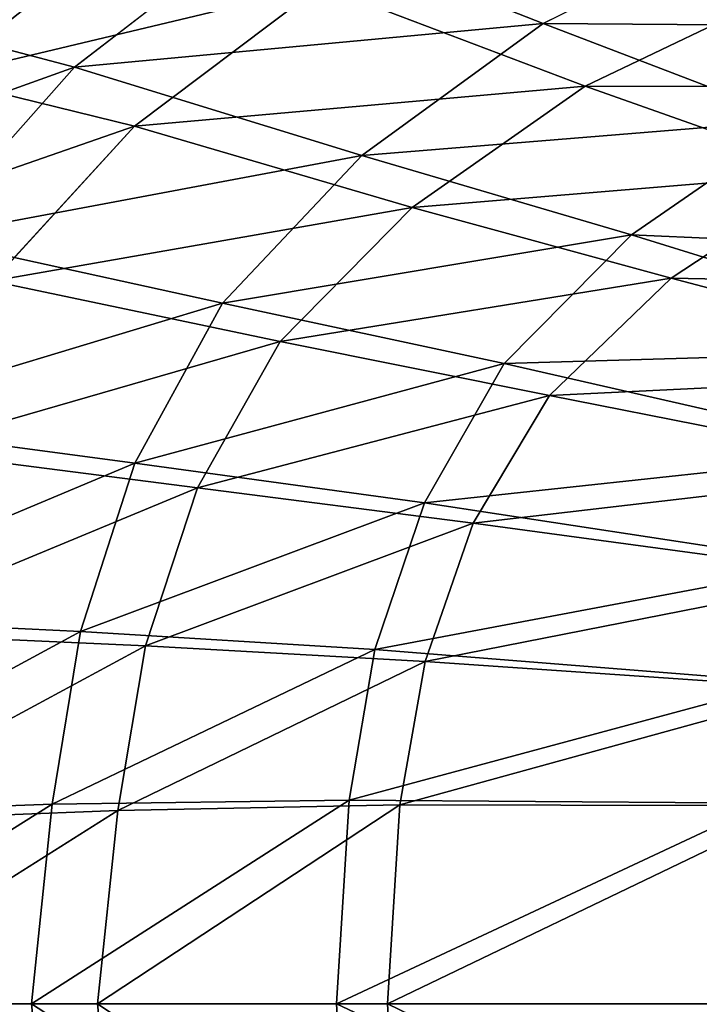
# Model space of a CAD drawing. Extents: x 0 to 1.75, y -0.8 to 0.
# Tile 16 of 77: x 0.29 to 0.43, y -0.4 to -0.21. Entities that reach past the tile are written whole.
import ezdxf

# ---------------------------------------------------------------- set-up
doc = ezdxf.new("R2010")
doc.units = 0
doc.layers.add('L1_BECKEN_AUSSEN_0', color=7, linetype='CONTINUOUS')
doc.layers.add('L2_BECKEN_INNEN_0', color=7, linetype='CONTINUOUS')

msp = doc.modelspace()

# ---------------------------------------------------------------- linework, layer by layer
at = {"layer": 'L1_BECKEN_AUSSEN_0', "color": 153, "invisible_edges": 8}
for points in [[(0.34355, -0.187754, 0.259266), (0.305276, -0.217363, 0.259266), (0.264953, -0.206775, 0.299011), (0.34355, -0.187754, 0.259266)], [(0.396676, -0.208864, 0.220026), (0.305276, -0.217363, 0.259266), (0.34355, -0.187754, 0.259266), (0.396676, -0.208864, 0.220026)], [(0.438577, -0.187821, 0.220026), (0.396676, -0.208864, 0.220026), (0.34355, -0.187754, 0.259266), (0.438577, -0.187821, 0.220026)], [(0.484328, -0.209373, 0.190695), (0.396676, -0.208864, 0.220026), (0.438577, -0.187821, 0.220026), (0.484328, -0.209373, 0.190695)], [(0.305276, -0.217363, 0.259266), (0.234282, -0.242685, 0.299011), (0.264953, -0.206775, 0.299011), (0.305276, -0.217363, 0.259266)], [(0.396676, -0.208864, 0.220026), (0.361332, -0.234548, 0.220026), (0.305276, -0.217363, 0.259266), (0.396676, -0.208864, 0.220026)], [(0.446128, -0.227697, 0.190695), (0.361332, -0.234548, 0.220026), (0.396676, -0.208864, 0.220026), (0.446128, -0.227697, 0.190695)], [(0.484328, -0.209373, 0.190695), (0.446128, -0.227697, 0.190695), (0.396676, -0.208864, 0.220026), (0.484328, -0.209373, 0.190695)], [(0.305276, -0.217363, 0.259266), (0.275774, -0.250564, 0.259266), (0.234282, -0.242685, 0.299011), (0.305276, -0.217363, 0.259266)], [(0.361332, -0.234548, 0.220026), (0.275774, -0.250564, 0.259266), (0.305276, -0.217363, 0.259266), (0.361332, -0.234548, 0.220026)], [(0.446128, -0.227697, 0.190695), (0.413906, -0.250062, 0.190695), (0.361332, -0.234548, 0.220026), (0.446128, -0.227697, 0.190695)], [(0.512067, -0.25425, 0.165512), (0.413906, -0.250062, 0.190695), (0.446128, -0.227697, 0.190695), (0.512067, -0.25425, 0.165512)], [(0.361332, -0.234548, 0.220026), (0.334088, -0.263346, 0.220026), (0.275774, -0.250564, 0.259266), (0.361332, -0.234548, 0.220026)], [(0.413906, -0.250062, 0.190695), (0.334088, -0.263346, 0.220026), (0.361332, -0.234548, 0.220026), (0.413906, -0.250062, 0.190695)], [(0.334088, -0.263346, 0.220026), (0.25729, -0.286538, 0.259266), (0.275774, -0.250564, 0.259266), (0.334088, -0.263346, 0.220026)], [(0.413906, -0.250062, 0.190695), (0.389068, -0.27514, 0.190695), (0.334088, -0.263346, 0.220026), (0.413906, -0.250062, 0.190695)], [(0.485453, -0.272244, 0.165512), (0.389068, -0.27514, 0.190695), (0.413906, -0.250062, 0.190695), (0.485453, -0.272244, 0.165512)], [(0.512067, -0.25425, 0.165512), (0.485453, -0.272244, 0.165512), (0.413906, -0.250062, 0.190695), (0.512067, -0.25425, 0.165512)], [(0.334088, -0.263346, 0.220026), (0.317019, -0.294551, 0.220026), (0.25729, -0.286538, 0.259266), (0.334088, -0.263346, 0.220026)], [(0.389068, -0.27514, 0.190695), (0.317019, -0.294551, 0.220026), (0.334088, -0.263346, 0.220026), (0.389068, -0.27514, 0.190695)], [(0.485453, -0.272244, 0.165512), (0.464938, -0.292421, 0.165512), (0.389068, -0.27514, 0.190695), (0.485453, -0.272244, 0.165512)], [(0.389068, -0.27514, 0.190695), (0.373507, -0.302313, 0.190695), (0.317019, -0.294551, 0.220026), (0.389068, -0.27514, 0.190695)], [(0.464938, -0.292421, 0.165512), (0.373507, -0.302313, 0.190695), (0.389068, -0.27514, 0.190695), (0.464938, -0.292421, 0.165512)], [(0.317019, -0.294551, 0.220026), (0.245829, -0.324401, 0.259266), (0.25729, -0.286538, 0.259266), (0.317019, -0.294551, 0.220026)], [(0.464938, -0.292421, 0.165512), (0.452085, -0.314284, 0.165512), (0.373507, -0.302313, 0.190695), (0.464938, -0.292421, 0.165512)], [(0.317019, -0.294551, 0.220026), (0.306436, -0.327394, 0.220026), (0.245829, -0.324401, 0.259266), (0.317019, -0.294551, 0.220026)], [(0.373507, -0.302313, 0.190695), (0.306436, -0.327394, 0.220026), (0.317019, -0.294551, 0.220026), (0.373507, -0.302313, 0.190695)], [(0.373507, -0.302313, 0.190695), (0.363858, -0.330912, 0.190695), (0.306436, -0.327394, 0.220026), (0.373507, -0.302313, 0.190695)], [(0.452085, -0.314284, 0.165512), (0.363858, -0.330912, 0.190695), (0.373507, -0.302313, 0.190695), (0.452085, -0.314284, 0.165512)], [(0.452085, -0.314284, 0.165512), (0.444115, -0.337294, 0.165512), (0.363858, -0.330912, 0.190695), (0.452085, -0.314284, 0.165512)], [(0.306436, -0.327394, 0.220026), (0.23983, -0.363219, 0.259266), (0.245829, -0.324401, 0.259266), (0.306436, -0.327394, 0.220026)], [(0.306436, -0.327394, 0.220026), (0.300897, -0.361065, 0.220026), (0.23983, -0.363219, 0.259266), (0.306436, -0.327394, 0.220026)], [(0.363858, -0.330912, 0.190695), (0.300897, -0.361065, 0.220026), (0.306436, -0.327394, 0.220026), (0.363858, -0.330912, 0.190695)], [(0.363858, -0.330912, 0.190695), (0.358808, -0.360234, 0.190695), (0.300897, -0.361065, 0.220026), (0.363858, -0.330912, 0.190695)], [(0.444115, -0.337294, 0.165512), (0.358808, -0.360234, 0.190695), (0.363858, -0.330912, 0.190695), (0.444115, -0.337294, 0.165512)], [(0.444115, -0.337294, 0.165512), (0.439944, -0.360885, 0.165512), (0.358808, -0.360234, 0.190695), (0.444115, -0.337294, 0.165512)], [(0.358808, -0.360234, 0.190695), (0.356361, -0.4, 0.191308), (0.296841, -0.4, 0.221331), (0.358808, -0.360234, 0.190695)], [(0.358808, -0.360234, 0.190695), (0.296841, -0.4, 0.221331), (0.300897, -0.361065, 0.220026), (0.358808, -0.360234, 0.190695)], [(0.439944, -0.360885, 0.165512), (0.356361, -0.4, 0.191308), (0.358808, -0.360234, 0.190695), (0.439944, -0.360885, 0.165512)], [(0.439944, -0.360885, 0.165512), (0.439109, -0.4, 0.165532), (0.356361, -0.4, 0.191308), (0.439944, -0.360885, 0.165512)], [(0.300897, -0.361065, 0.220026), (0.296841, -0.4, 0.221331), (0.238557, -0.4, 0.25933), (0.300897, -0.361065, 0.220026)], [(0.300897, -0.361065, 0.220026), (0.238557, -0.4, 0.25933), (0.23983, -0.363219, 0.259266), (0.300897, -0.361065, 0.220026)], [(0.300897, -0.438935, 0.220026), (0.23983, -0.436781, 0.259266), (0.238557, -0.4, 0.25933), (0.300897, -0.438935, 0.220026)], [(0.300897, -0.438935, 0.220026), (0.238557, -0.4, 0.25933), (0.296841, -0.4, 0.221331), (0.300897, -0.438935, 0.220026)], [(0.358808, -0.439766, 0.190695), (0.300897, -0.438935, 0.220026), (0.296841, -0.4, 0.221331), (0.358808, -0.439766, 0.190695)], [(0.358808, -0.439766, 0.190695), (0.296841, -0.4, 0.221331), (0.356361, -0.4, 0.191308), (0.358808, -0.439766, 0.190695)], [(0.439944, -0.439115, 0.165512), (0.358808, -0.439766, 0.190695), (0.356361, -0.4, 0.191308), (0.439944, -0.439115, 0.165512)], [(0.439944, -0.439115, 0.165512), (0.356361, -0.4, 0.191308), (0.439109, -0.4, 0.165532), (0.439944, -0.439115, 0.165512)]]:
    msp.add_3dface(points, dxfattribs=at)
at = {"layer": 'L2_BECKEN_INNEN_0', "color": 8, "invisible_edges": 8}
for points in [[(0.253598, -0.212245, 0.343216), (0.315925, -0.189817, 0.308868), (0.290857, -0.181429, 0.342852), (0.253598, -0.212245, 0.343216)], [(0.253598, -0.212245, 0.343216), (0.278471, -0.219399, 0.309408), (0.315925, -0.189817, 0.308868), (0.253598, -0.212245, 0.343216)], [(0.353276, -0.20151, 0.271382), (0.315925, -0.189817, 0.308868), (0.278471, -0.219399, 0.309408), (0.353276, -0.20151, 0.271382)], [(0.353276, -0.20151, 0.271382), (0.278471, -0.219399, 0.309408), (0.316973, -0.228832, 0.271952), (0.353276, -0.20151, 0.271382)], [(0.404871, -0.221073, 0.234026), (0.353276, -0.20151, 0.271382), (0.316973, -0.228832, 0.271952), (0.404871, -0.221073, 0.234026)], [(0.444972, -0.201808, 0.23341), (0.353276, -0.20151, 0.271382), (0.404871, -0.221073, 0.234026), (0.444972, -0.201808, 0.23341)], [(0.489486, -0.221294, 0.205841), (0.444972, -0.201808, 0.23341), (0.404871, -0.221073, 0.234026), (0.489486, -0.221294, 0.205841)], [(0.316973, -0.228832, 0.271952), (0.278471, -0.219399, 0.309408), (0.249966, -0.252078, 0.309867), (0.316973, -0.228832, 0.271952)], [(0.404871, -0.221073, 0.234026), (0.316973, -0.228832, 0.271952), (0.371137, -0.244678, 0.234547), (0.404871, -0.221073, 0.234026)], [(0.452666, -0.23798, 0.206367), (0.404871, -0.221073, 0.234026), (0.371137, -0.244678, 0.234547), (0.452666, -0.23798, 0.206367)], [(0.489486, -0.221294, 0.205841), (0.404871, -0.221073, 0.234026), (0.452666, -0.23798, 0.206367), (0.489486, -0.221294, 0.205841)], [(0.316973, -0.228832, 0.271952), (0.249966, -0.252078, 0.309867), (0.289273, -0.259065, 0.27246), (0.316973, -0.228832, 0.271952)], [(0.371137, -0.244678, 0.234547), (0.316973, -0.228832, 0.271952), (0.289273, -0.259065, 0.27246), (0.371137, -0.244678, 0.234547)], [(0.452666, -0.23798, 0.206367), (0.371137, -0.244678, 0.234547), (0.421646, -0.258502, 0.206809), (0.452666, -0.23798, 0.206367)], [(0.517049, -0.259992, 0.182897), (0.452666, -0.23798, 0.206367), (0.421646, -0.258502, 0.206809), (0.517049, -0.259992, 0.182897)], [(0.371137, -0.244678, 0.234547), (0.289273, -0.259065, 0.27246), (0.345356, -0.270827, 0.235014), (0.371137, -0.244678, 0.234547)], [(0.421646, -0.258502, 0.206809), (0.371137, -0.244678, 0.234547), (0.345356, -0.270827, 0.235014), (0.421646, -0.258502, 0.206809)], [(0.345356, -0.270827, 0.235014), (0.289273, -0.259065, 0.27246), (0.271976, -0.291996, 0.272785), (0.345356, -0.270827, 0.235014)], [(0.421646, -0.258502, 0.206809), (0.345356, -0.270827, 0.235014), (0.397894, -0.281335, 0.207183), (0.421646, -0.258502, 0.206809)], [(0.491136, -0.276944, 0.182996), (0.421646, -0.258502, 0.206809), (0.397894, -0.281335, 0.207183), (0.491136, -0.276944, 0.182996)], [(0.517049, -0.259992, 0.182897), (0.421646, -0.258502, 0.206809), (0.491136, -0.276944, 0.182996), (0.517049, -0.259992, 0.182897)], [(0.345356, -0.270827, 0.235014), (0.271976, -0.291996, 0.272785), (0.329263, -0.299353, 0.235304), (0.345356, -0.270827, 0.235014)], [(0.397894, -0.281335, 0.207183), (0.345356, -0.270827, 0.235014), (0.329263, -0.299353, 0.235304), (0.397894, -0.281335, 0.207183)], [(0.491136, -0.276944, 0.182996), (0.397894, -0.281335, 0.207183), (0.471265, -0.295942, 0.183068), (0.491136, -0.276944, 0.182996)], [(0.397894, -0.281335, 0.207183), (0.329263, -0.299353, 0.235304), (0.383028, -0.306251, 0.207432), (0.397894, -0.281335, 0.207183)], [(0.471265, -0.295942, 0.183068), (0.397894, -0.281335, 0.207183), (0.383028, -0.306251, 0.207432), (0.471265, -0.295942, 0.183068)], [(0.329263, -0.299353, 0.235304), (0.271976, -0.291996, 0.272785), (0.261045, -0.327587, 0.272919), (0.329263, -0.299353, 0.235304)], [(0.471265, -0.295942, 0.183068), (0.383028, -0.306251, 0.207432), (0.45873, -0.316496, 0.183141), (0.471265, -0.295942, 0.183068)], [(0.329263, -0.299353, 0.235304), (0.261045, -0.327587, 0.272919), (0.319116, -0.330202, 0.235425), (0.329263, -0.299353, 0.235304)], [(0.383028, -0.306251, 0.207432), (0.329263, -0.299353, 0.235304), (0.319116, -0.330202, 0.235425), (0.383028, -0.306251, 0.207432)], [(0.383028, -0.306251, 0.207432), (0.319116, -0.330202, 0.235425), (0.373683, -0.333208, 0.207536), (0.383028, -0.306251, 0.207432)], [(0.45873, -0.316496, 0.183141), (0.383028, -0.306251, 0.207432), (0.373683, -0.333208, 0.207536), (0.45873, -0.316496, 0.183141)], [(0.45873, -0.316496, 0.183141), (0.373683, -0.333208, 0.207536), (0.450897, -0.338553, 0.183171), (0.45873, -0.316496, 0.183141)], [(0.319116, -0.330202, 0.235425), (0.261045, -0.327587, 0.272919), (0.255244, -0.364579, 0.27299), (0.319116, -0.330202, 0.235425)], [(0.319116, -0.330202, 0.235425), (0.255244, -0.364579, 0.27299), (0.313708, -0.362266, 0.235504), (0.319116, -0.330202, 0.235425)], [(0.373683, -0.333208, 0.207536), (0.319116, -0.330202, 0.235425), (0.313708, -0.362266, 0.235504), (0.373683, -0.333208, 0.207536)], [(0.373683, -0.333208, 0.207536), (0.313708, -0.362266, 0.235504), (0.368717, -0.361159, 0.207598), (0.373683, -0.333208, 0.207536)], [(0.450897, -0.338553, 0.183171), (0.373683, -0.333208, 0.207536), (0.368717, -0.361159, 0.207598), (0.450897, -0.338553, 0.183171)], [(0.450897, -0.338553, 0.183171), (0.368717, -0.361159, 0.207598), (0.446798, -0.361319, 0.183182), (0.450897, -0.338553, 0.183171)], [(0.313708, -0.362266, 0.235504), (0.255244, -0.364579, 0.27299), (0.253989, -0.4, 0.273081), (0.313708, -0.362266, 0.235504)], [(0.313708, -0.362266, 0.235504), (0.253989, -0.4, 0.273081), (0.309739, -0.4, 0.236788), (0.313708, -0.362266, 0.235504)], [(0.368717, -0.361159, 0.207598), (0.313708, -0.362266, 0.235504), (0.309739, -0.4, 0.236788), (0.368717, -0.361159, 0.207598)], [(0.368717, -0.361159, 0.207598), (0.309739, -0.4, 0.236788), (0.3663, -0.4, 0.208216), (0.368717, -0.361159, 0.207598)], [(0.446798, -0.361319, 0.183182), (0.368717, -0.361159, 0.207598), (0.3663, -0.4, 0.208216), (0.446798, -0.361319, 0.183182)], [(0.446798, -0.361319, 0.183182), (0.3663, -0.4, 0.208216), (0.44589, -0.4, 0.183204), (0.446798, -0.361319, 0.183182)], [(0.313708, -0.437734, 0.235504), (0.309739, -0.4, 0.236788), (0.253989, -0.4, 0.273081), (0.313708, -0.437734, 0.235504)], [(0.313708, -0.437734, 0.235504), (0.253989, -0.4, 0.273081), (0.255244, -0.435421, 0.27299), (0.313708, -0.437734, 0.235504)], [(0.368717, -0.438841, 0.207598), (0.3663, -0.4, 0.208216), (0.309739, -0.4, 0.236788), (0.368717, -0.438841, 0.207598)], [(0.368717, -0.438841, 0.207598), (0.309739, -0.4, 0.236788), (0.313708, -0.437734, 0.235504), (0.368717, -0.438841, 0.207598)], [(0.446798, -0.438681, 0.183182), (0.44589, -0.4, 0.183204), (0.3663, -0.4, 0.208216), (0.446798, -0.438681, 0.183182)], [(0.446798, -0.438681, 0.183182), (0.3663, -0.4, 0.208216), (0.368717, -0.438841, 0.207598), (0.446798, -0.438681, 0.183182)]]:
    msp.add_3dface(points, dxfattribs=at)

doc.saveas('drawing.dxf')
